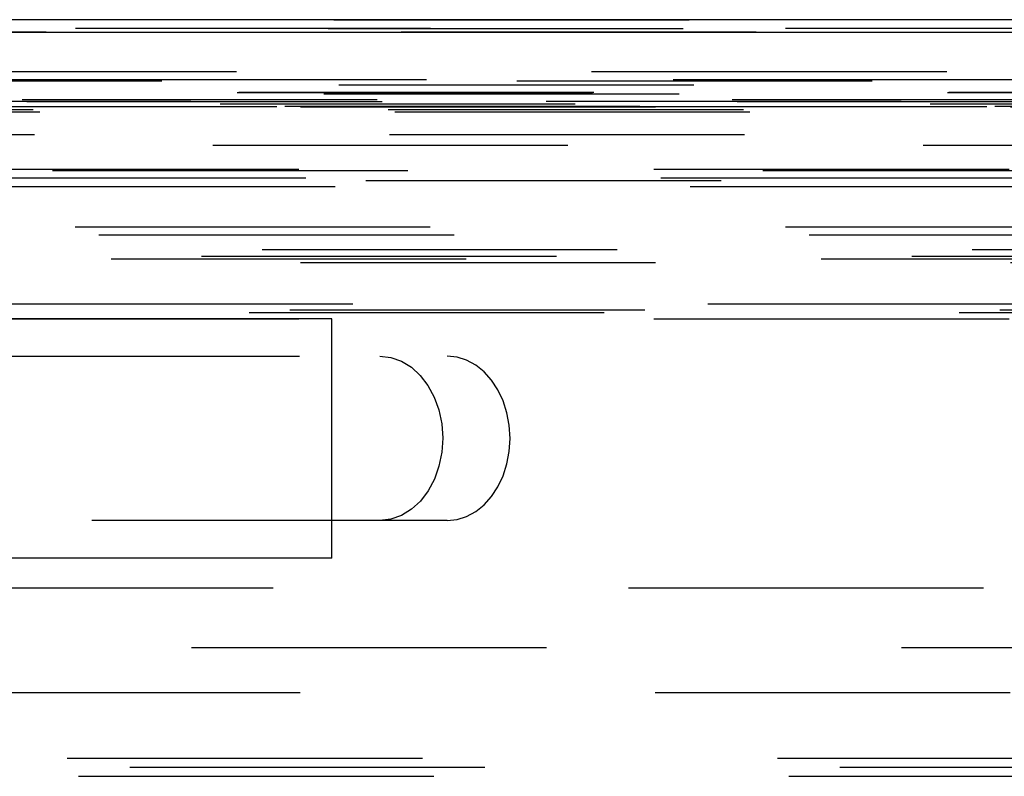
# Model space of a CAD drawing. Header units: inches. Extents: x 0 to 85, y 0 to 55.
# Tile 39 of 115: x 34.2 to 35.5, y 45.7 to 46.7. Entities that reach past the tile are written whole.
import ezdxf

# ---------------------------------------------------------------- set-up
doc = ezdxf.new("R2010")
doc.units = ezdxf.units.IN
doc.header["$LTSCALE"] = 4.675
doc.header["$MEASUREMENT"] = 0
doc.linetypes.add('HIDDEN', pattern=[0.2, 0.1, -0.1])
for name, color, linetype in [('_20005', 7, 'CONTINUOUS'), ('_25203', 7, 'CONTINUOUS'), ('_76191', 7, 'CONTINUOUS'), ('_99949', 7, 'CONTINUOUS')]:
    doc.layers.add(name, color=color, linetype=linetype)

msp = doc.modelspace()

# ---------------------------------------------------------------- linework, layer by layer
at = {"layer": '_20005', "color": 8, "linetype": 'HIDDEN'}
for p, q in [((34.6184, 46.2638), (33.1052, 46.2638)), ((34.6184, 45.9488), (34.6184, 46.2638)), ((34.6184, 45.9488), (33.1052, 45.9488))]:
    msp.add_line(p, q, dxfattribs=at)
at = {"layer": '_25203', "color": 8, "linetype": 'HIDDEN'}
for p, q in [((27.1411, 46.6575), (42.6308, 46.6575)), ((27.1335, 46.6457), (41.6401, 46.6457)), ((42.6572, 46.6409), (28.1506, 46.6409)), ((41.6401, 46.5711), (27.1335, 46.5711)), ((27.0138, 46.5616), (41.5399, 46.5616)), ((27.0157, 46.562), (41.5379, 46.562)), ((27.1279, 46.5597), (41.6345, 46.5597)), ((41.4837, 46.5463), (26.9771, 46.5463)), ((27.0763, 46.5437), (41.596, 46.5437)), ((41.5895, 46.5423), (27.0829, 46.5423)), ((27.2126, 46.5394), (42.6032, 46.5394)), ((41.7138, 46.5359), (27.2072, 46.5359)), ((28.1493, 46.5063), (42.6559, 46.5063)), ((26.9817, 46.4921), (41.5389, 46.4921)), ((26.6274, 46.4606), (41.4047, 46.4606)), ((26.7707, 46.459), (40.5822, 46.459)), ((41.1289, 46.4488), (27.1892, 46.4488)), ((41.1677, 46.4375), (27.1548, 46.4375)), ((27.1833, 46.4458), (41.1348, 46.4458)), ((40.3579, 46.3845), (26.829, 46.3845)), ((26.8317, 46.3743), (40.3476, 46.3743)), ((26.9668, 46.346), (41.5917, 46.346)), ((41.5389, 46.3543), (27.0323, 46.3543)), ((26.8477, 46.3425), (41.5313, 46.3425)), ((41.5895, 46.3376), (27.0829, 46.3376)), ((26.6984, 46.2835), (40.8604, 46.2835)), ((40.5869, 46.2717), (26.7695, 46.2717)), ((27.0829, 46.2756), (41.5895, 46.2756)), ((26.6274, 46.2638), (41.5819, 46.2638)), ((33.1734, 46.2146), (34.77, 46.2146)), ((34.77, 45.998), (33.1734, 45.998)), ((40.3476, 45.685), (26.8317, 45.685)), ((40.4297, 45.6732), (26.8103, 45.6732)), ((26.805, 45.6614), (40.4502, 45.6614))]:
    msp.add_line(p, q, dxfattribs=at)
for points in [[(34.6814, 46.2146), (34.6961, 46.2128), (34.7099, 46.208), (34.723, 46.1999), (34.7348, 46.1892), (34.7449, 46.176), (34.7531, 46.1607), (34.7592, 46.1437), (34.763, 46.1255), (34.7643, 46.1067), (34.7631, 46.088), (34.7594, 46.0697), (34.7534, 46.0526), (34.7452, 46.0372), (34.7351, 46.0238), (34.7232, 46.0129), (34.71, 46.0047), (34.6962, 45.9998), (34.6814, 45.998)], [(34.8529, 46.1063), (34.8518, 46.1235), (34.8488, 46.1399), (34.8438, 46.1555), (34.837, 46.17), (34.8286, 46.1828), (34.8188, 46.1939), (34.8077, 46.2027), (34.7957, 46.2092), (34.7832, 46.2132), (34.77, 46.2146)], [(34.77, 45.998), (34.7832, 45.9994), (34.7957, 46.0034), (34.8077, 46.0099), (34.8188, 46.0187), (34.8286, 46.0298), (34.837, 46.0426), (34.8438, 46.0571), (34.8488, 46.0727), (34.8518, 46.0891), (34.8529, 46.1063)]]:
    msp.add_lwpolyline(points, dxfattribs=at)
at = {"layer": '_76191', "color": 7, "linetype": 'Continuous'}
for p, q in [((39.201, 46.6575), (27.6231, 46.6575)), ((27.6127, 46.6409), (39.1912, 46.6409))]:
    msp.add_line(p, q, dxfattribs=at)
at = {"layer": '_76191', "color": 8, "linetype": 'HIDDEN'}
for p, q in [((40.3583, 46.6457), (28.4153, 46.6457)), ((28.4153, 46.5893), (40.3583, 46.5893)), ((27.5876, 46.5787), (40.2563, 46.5787)), ((28.3171, 46.5772), (40.2601, 46.5772)), ((40.3531, 46.5781), (28.41, 46.5781)), ((40.2881, 46.552), (28.345, 46.552)), ((28.3553, 46.5504), (40.2983, 46.5504)), ((27.5333, 46.5433), (39.4764, 46.5433)), ((40.2944, 46.5494), (28.3513, 46.5494))]:
    msp.add_line(p, q, dxfattribs=at)
at = {"layer": '_99949', "color": 8, "linetype": 'HIDDEN'}
for p, q in [((26.5938, 45.9094), (41.4459, 45.9094)), ((41.4459, 45.8307), (26.5938, 45.8307)), ((27.564, 45.7717), (41.0957, 45.7717))]:
    msp.add_line(p, q, dxfattribs=at)

doc.saveas('drawing.dxf')
